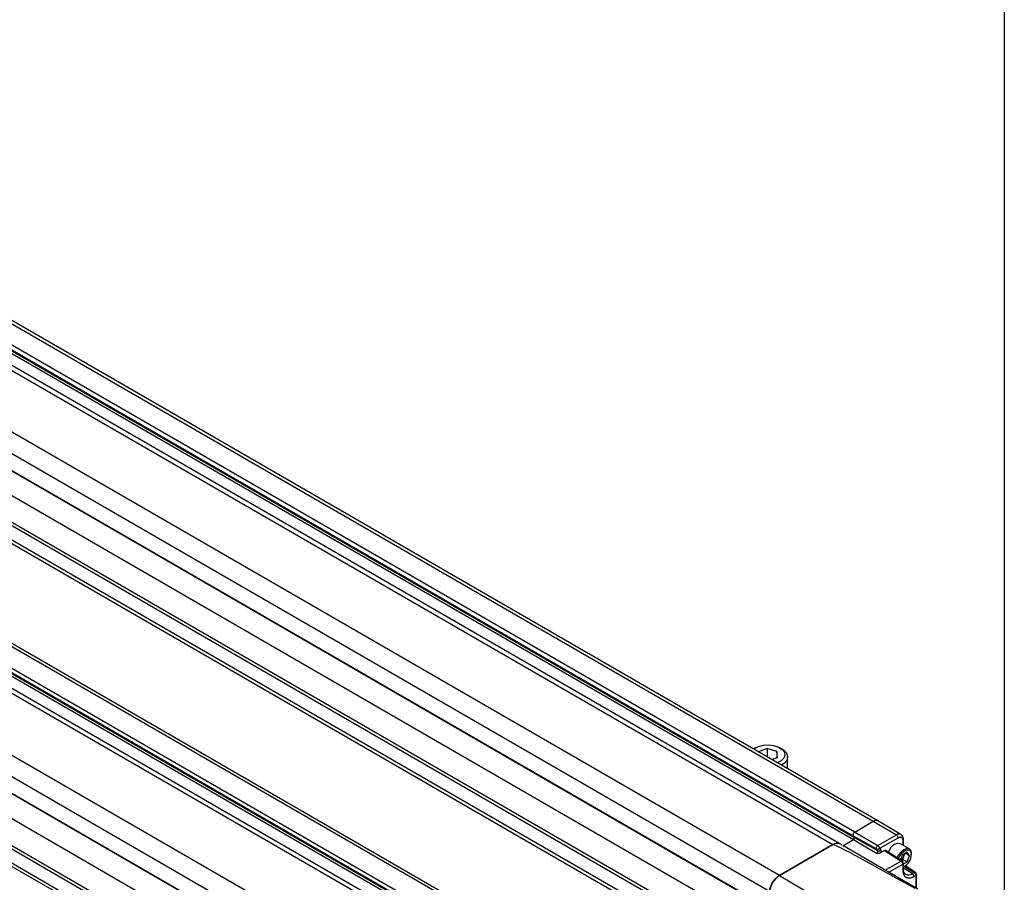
# Model space of a CAD drawing. Header units: millimetres. Extents: x 16 to 683, y 16 to 524.
# Tile 16 of 17: x 577 to 683, y 287 to 380. Entities that reach past the tile are written whole.
import ezdxf

# ---------------------------------------------------------------- set-up
doc = ezdxf.new("R2010")
doc.units = ezdxf.units.MM
doc.header["$LTSCALE"] = 2.5
doc.layers.add('TEXT', color=140, linetype='Continuous', lineweight=25)

msp = doc.modelspace()

# ---------------------------------------------------------------- linework, layer by layer
for p, q in [((315.023, 497.845), (668.577, 293.743)), ((669.077, 293.792), (315.523, 497.894)), ((312.871, 496.299), (666.425, 292.197)), ((666.579, 292.59), (313.026, 496.692)), ((310.692, 495.345), (664.246, 291.243)), ((664.996, 291.317), (311.442, 495.419)), ((312.899, 495.883), (666.452, 291.781)), ((312.991, 496.119), (666.545, 292.017)), ((658.517, 287.936), (304.964, 492.038)), ((303.91, 490.343), (657.464, 286.241)), ((303.776, 488.608), (657.329, 284.506)), ((303.917, 488.473), (657.47, 284.371)), ((659.932, 280.281), (306.379, 484.383)), ((657.329, 278.562), (303.776, 482.664)), ((657.47, 278.86), (303.917, 482.962)), ((303.91, 481.084), (657.464, 276.982)), ((304.214, 480.532), (657.767, 276.43)), ((304.964, 457.416), (658.517, 253.314)), ((303.91, 455.722), (657.464, 251.62)), ((657.329, 249.885), (303.776, 453.987)), ((657.47, 249.75), (303.917, 453.852)), ((634.901, 273.562), (324.838, 452.557)), ((639.232, 276.062), (338.004, 449.957)), ((639.525, 276.231), (338.297, 450.126)), ((659.932, 245.66), (306.379, 449.762)), ((335.986, 448.816), (637.234, 274.909)), ((303.776, 448.043), (657.329, 243.941)), ((303.917, 448.34), (657.47, 244.238)), ((635.34, 273.816), (333.862, 447.855)), ((636.817, 274.668), (335.852, 448.411)), ((636.47, 274.468), (335.88, 447.995)), ((636.721, 274.613), (335.972, 448.231)), ((303.91, 446.462), (657.464, 242.36)), ((304.214, 445.911), (657.767, 241.809)), ((655.961, 301.629), (655.76, 301.514)), ((657.203, 301.543), (656.261, 301.191)), ((658.232, 301.241), (657.203, 301.543)), ((657.203, 301.543), (657.203, 300.647)), ((658.292, 300.575), (658.232, 301.241)), ((658.232, 301.241), (658.232, 300.552)), ((658.766, 301.514), (658.566, 301.629)), ((657.735, 300.366), (657.642, 300.394)), ((657.707, 300.356), (658.292, 300.575)), ((659.388, 299.386), (659.388, 300.646)), ((666.579, 292.59), (668.577, 293.743)), ((666.579, 292.59), (668.577, 293.743)), ((668.577, 293.743), (671.053, 292.288)), ((671.541, 292.335), (669.08, 293.791)), ((666.579, 292.59), (669.056, 291.135)), ((665.319, 291.127), (666.452, 291.781)), ((666.425, 292.197), (666.545, 292.017)), ((666.425, 292.197), (668.92, 290.791)), ((666.425, 292.197), (666.545, 292.017)), ((666.452, 291.781), (668.928, 290.327)), ((666.545, 292.017), (669.04, 290.61)), ((669.056, 291.135), (671.053, 292.288)), ((669.268, 290.851), (671.228, 291.983)), ((671.737, 291.689), (671.737, 291.176)), ((671.81, 291.134), (671.81, 291.791)), ((658.514, 287.934), (664.246, 291.243)), ((664.246, 291.243), (658.517, 287.936)), ((665.253, 291.168), (664.996, 291.317)), ((673.367, 286.481), (665.297, 291.14)), ((669.04, 290.61), (668.92, 290.791)), ((669.268, 290.851), (669.37, 290.697)), ((669.379, 290.383), (669.761, 290.603)), ((669.761, 290.603), (671.571, 289.464)), ((671.703, 289.472), (669.881, 290.619)), ((672.418, 290.783), (671.437, 291.349)), ((672.191, 290.42), (671.68, 290.126)), ((672.446, 290.057), (672.191, 290.42)), ((671.571, 289.464), (669.886, 288.491)), ((671.68, 290.126), (671.481, 289.612)), ((671.557, 289.564), (671.731, 289.665)), ((671.7, 289.474), (671.703, 289.472)), ((671.731, 289.665), (671.859, 289.994)), ((671.731, 289.665), (672.191, 289.4)), ((671.819, 289.185), (672.191, 289.4)), ((671.859, 289.994), (671.976, 290.296)), ((672.446, 290.057), (672.004, 290.312)), ((672.191, 289.4), (672.446, 290.057)), ((672.652, 290.176), (672.652, 290.268)), ((670.238, 288.288), (671.746, 289.159)), ((671.746, 289.159), (671.746, 288.51)), ((671.819, 288.612), (671.819, 289.261)), ((672.755, 288.132), (671.819, 288.71)), ((671.819, 288.616), (671.819, 288.612)), ((671.856, 288.89), (671.936, 288.936)), ((671.924, 288.905), (672.963, 288.252)), ((673.09, 288.263), (671.978, 288.962)), ((672.963, 288.252), (672.755, 288.132)), ((673.087, 288.265), (673.09, 288.263)), ((658.514, 287.934), (664.873, 284.191)), ((672.926, 287.829), (673.133, 287.95)), ((673.133, 287.95), (673.133, 286.616)), ((673.207, 286.574), (673.207, 288.052))]:
    msp.add_line(p, q)
at = {"flags": 128}
for points in [[(655.751, 301.485), (655.832, 301.547), (656.261, 301.77)], [(656.261, 301.77), (656.787, 301.905), (657.36, 301.939), (657.924, 301.87), (658.423, 301.704), (658.808, 301.456), (659.042, 301.152), (659.102, 300.822), (658.982, 300.496), (658.694, 300.208), (658.315, 300.005)], [(658.766, 301.514), (658.954, 301.389), (659.259, 301.068), (659.385, 300.71), (659.323, 300.346), (659.078, 300.009), (658.736, 299.762)], [(670.875, 291.294), (671.179, 291.399), (671.437, 291.349)], [(671.149, 289.821), (671.294, 290.133), (671.552, 290.482), (671.856, 290.727), (672.16, 290.833), (672.419, 290.783), (672.591, 290.584), (672.652, 290.268)], [(671.286, 289.735), (671.429, 290.055), (671.662, 290.368), (671.936, 290.589), (672.21, 290.685), (672.442, 290.64), (672.597, 290.461), (672.652, 290.176)], [(671.856, 288.89), (671.856, 288.89), (671.819, 288.87)]]:
    msp.add_lwpolyline(points, dxfattribs=at)
for centre, radius, start, end in [((668.867, 293.362), 0.478, 63.53137, 127.30458), ((668.87, 293.334), 0.503, 65.69288, 125.61758), ((666.74, 292.3), 0.332, 119.01799, 198.00011), ((666.74, 292.3), 0.332, 119.01799, 198.00011), ((666.355, 291.955), 0.199, 299.01799, 18.00011), ((666.355, 291.955), 0.199, 299.01799, 18.00011), ((671.335, 291.919), 0.465, 63.97677, 127.2601), ((670.844, 291.965), 0.385, 2.6294, 57.08191), ((671.688, 291.802), 0.123, 293.72933, 354.93261), ((664.684, 290.639), 0.746, 65.30813, 126.00233), ((664.684, 290.64), 0.745, 65.26199, 126.04847), ((668.812, 290.536), 0.24, 299.01799, 18.00011), ((669.15, 290.862), 0.275, 246.44176, 323.17506), ((671.823, 289.826), 1.748, 122.86328, 159.80041), ((670.925, 290.345), 0.998, 308.84424, 339.37497), ((671.644, 289.353), 0.133, 65.38796, 123.52497), ((671.569, 289.261), 0.25, 0.08478, 57.80928), ((671.193, 290.197), 1.459, 295.43703, 359.1683), ((671.092, 290.302), 0.826, 338.06198, 357.23792), ((671.696, 288.624), 0.124, 293.82084, 354.85902), ((673.036, 288.149), 0.127, 66.32758, 125.42209), ((672.957, 288.052), 0.25, 0.13453, 57.86574), ((659.784, 285.973), 2.336, 122.8418, 173.39588), ((672.345, 288.669), 0.676, 242.70064, 307.38662), ((672.54, 287.811), 0.386, 2.6952, 56.14996)]:
    msp.add_arc(centre, radius, start, end)
msp.add_ellipse((785.814, 219.838), major_axis=(121.571, -71.401), ratio=0.0075566, start_param=2.7630563, end_param=3.1373041)
for points, knots in [([(671.228, 291.983), (671.242, 291.99), (671.268, 292.005), (671.307, 292.022), (671.346, 292.036), (671.384, 292.045), (671.421, 292.051), (671.457, 292.053), (671.492, 292.051), (671.532, 292.044), (671.574, 292.028), (671.618, 292.001), (671.655, 291.965), (671.688, 291.917), (671.726, 291.834), (671.733, 291.748), (671.737, 291.689)], [0, 0, 0, 0, 0.049534, 0.0990683, 0.1486033, 0.1981392, 0.2476764, 0.2972152, 0.3467559, 0.3962989, 0.4741936, 0.5528972, 0.6337945, 0.7082968, 0.8013896, 1, 1, 1, 1]), ([(671.81, 291.791), (671.806, 291.855), (671.796, 292.006), (671.71, 292.208), (671.589, 292.294), (671.535, 292.333)], [0, 0, 0, 0, 0.2898932, 0.6862026, 1, 1, 1, 1]), ([(668.92, 290.791), (668.907, 290.81), (668.9, 290.837), (668.901, 290.9), (668.908, 290.935), (668.935, 291.004), (668.955, 291.038), (669.002, 291.096), (669.029, 291.12), (669.056, 291.135)], [0, 0, 0, 0, 0.25, 0.25, 0.5, 0.5, 0.75, 0.75, 1, 1, 1, 1]), ([(668.92, 290.791), (668.926, 290.787), (668.939, 290.781), (668.965, 290.772), (669, 290.765), (669.046, 290.764), (669.098, 290.77), (669.146, 290.784), (669.192, 290.804), (669.232, 290.825), (669.256, 290.843), (669.268, 290.851)], [0, 0, 0, 0, 0.0683562, 0.1250206, 0.2493447, 0.3730906, 0.4965557, 0.6549822, 0.7449836, 0.8835704, 1, 1, 1, 1]), ([(668.928, 290.327), (668.95, 290.326), (668.986, 290.324), (669.043, 290.322), (669.098, 290.322), (669.156, 290.324), (669.214, 290.33), (669.272, 290.341), (669.33, 290.358), (669.363, 290.375), (669.379, 290.383)], [0, 0, 0, 0, 0.1331662, 0.2315717, 0.3566973, 0.4758437, 0.5984192, 0.7270257, 0.8611888, 1, 1, 1, 1]), ([(669.056, 291.135), (669.064, 291.13), (669.079, 291.12), (669.102, 291.102), (669.123, 291.082), (669.142, 291.062), (669.158, 291.043), (669.173, 291.024), (669.196, 290.992), (669.223, 290.947), (669.25, 290.893), (669.262, 290.865), (669.268, 290.851)], [0, 0, 0, 0, 0.0870843, 0.1687856, 0.2451132, 0.3160789, 0.3816979, 0.44199, 0.4969808, 0.6774483, 0.8447623, 1, 1, 1, 1]), ([(669.379, 290.383), (669.383, 290.393), (669.389, 290.414), (669.397, 290.445), (669.402, 290.473), (669.407, 290.513), (669.41, 290.57), (669.402, 290.626), (669.387, 290.666), (669.377, 290.686), (669.372, 290.694), (669.37, 290.697)], [0, 0, 0, 0, 0.0836289, 0.1672676, 0.2509268, 0.3189732, 0.5002244, 0.7506151, 0.874587, 0.9576903, 1, 1, 1, 1]), ([(669.889, 290.613), (669.882, 290.617), (669.867, 290.626), (669.837, 290.629), (669.8, 290.623), (669.774, 290.61), (669.761, 290.603)], [0, 0, 0, 0, 0.1960652, 0.4540865, 0.7220645, 1, 1, 1, 1]), ([(671.746, 289.159), (671.746, 289.212), (671.727, 289.276), (671.663, 289.389), (671.617, 289.437), (671.571, 289.464)], [0, 0, 0, 0, 0.5, 0.5, 1, 1, 1, 1]), ([(671.746, 289.159), (671.766, 289.173), (671.804, 289.202), (671.825, 289.241), (671.819, 289.26), (671.819, 289.261)], [0, 0, 0, 0, 0.4870105, 0.974021, 1, 1, 1, 1]), ([(671.746, 288.51), (671.747, 288.486), (671.747, 288.438), (671.753, 288.368), (671.761, 288.3), (671.773, 288.235), (671.788, 288.172), (671.807, 288.113), (671.835, 288.04), (671.877, 287.957), (671.938, 287.872), (672.009, 287.801), (672.09, 287.745), (672.18, 287.702), (672.309, 287.667), (672.483, 287.664), (672.667, 287.708), (672.8, 287.763), (672.874, 287.8), (672.911, 287.821), (672.926, 287.829)], [0, 0, 0, 0, 0.0342973, 0.0685946, 0.1028919, 0.1371892, 0.1714865, 0.2057838, 0.2400811, 0.305071, 0.3700648, 0.4351241, 0.5001663, 0.5654918, 0.6301547, 0.7600755, 0.8799368, 0.9396841, 0.9770699, 1, 1, 1, 1]), ([(672.033, 288.072), (671.984, 288.113), (671.892, 288.19), (671.826, 288.414), (671.821, 288.568), (671.819, 288.612)], [0, 0, 0, 0, 0.4512347, 0.8408828, 1, 1, 1, 1]), ([(672.963, 288.252), (672.971, 288.246), (672.989, 288.235), (673.014, 288.213), (673.038, 288.187), (673.062, 288.155), (673.085, 288.12), (673.105, 288.078), (673.121, 288.036), (673.131, 287.992), (673.133, 287.965), (673.133, 287.95)], [0, 0, 0, 0, 0.094468, 0.1888008, 0.286268, 0.3894571, 0.5001495, 0.617121, 0.7500838, 0.8573929, 1, 1, 1, 1]), ([(657.46, 286.239), (657.467, 286.318), (657.48, 286.398), (657.518, 286.561), (657.542, 286.645), (657.602, 286.812), (657.636, 286.894), (657.715, 287.057), (657.759, 287.137), (657.856, 287.292), (657.907, 287.366), (658.017, 287.506), (658.075, 287.574), (658.196, 287.696), (658.257, 287.751), (658.384, 287.852), (658.449, 287.896), (658.514, 287.934)], [0, 0, 0, 0, 0.125, 0.125, 0.25, 0.25, 0.375, 0.375, 0.5, 0.5, 0.625, 0.625, 0.75, 0.75, 0.875, 0.875, 1, 1, 1, 1]), ([(673.206, 288.052), (673.206, 288.052), (673.213, 288.033), (673.192, 287.994), (673.153, 287.964), (673.133, 287.95)], [0, 0, 0, 0, 0.0103349, 0.5051675, 1, 1, 1, 1])]:
    msp.add_open_spline(points, degree=3, knots=knots)
at = {"layer": 'TEXT'}
msp.add_line((682.625, 523.875), (682.625, 15.875), dxfattribs=at)

doc.saveas('drawing.dxf')
